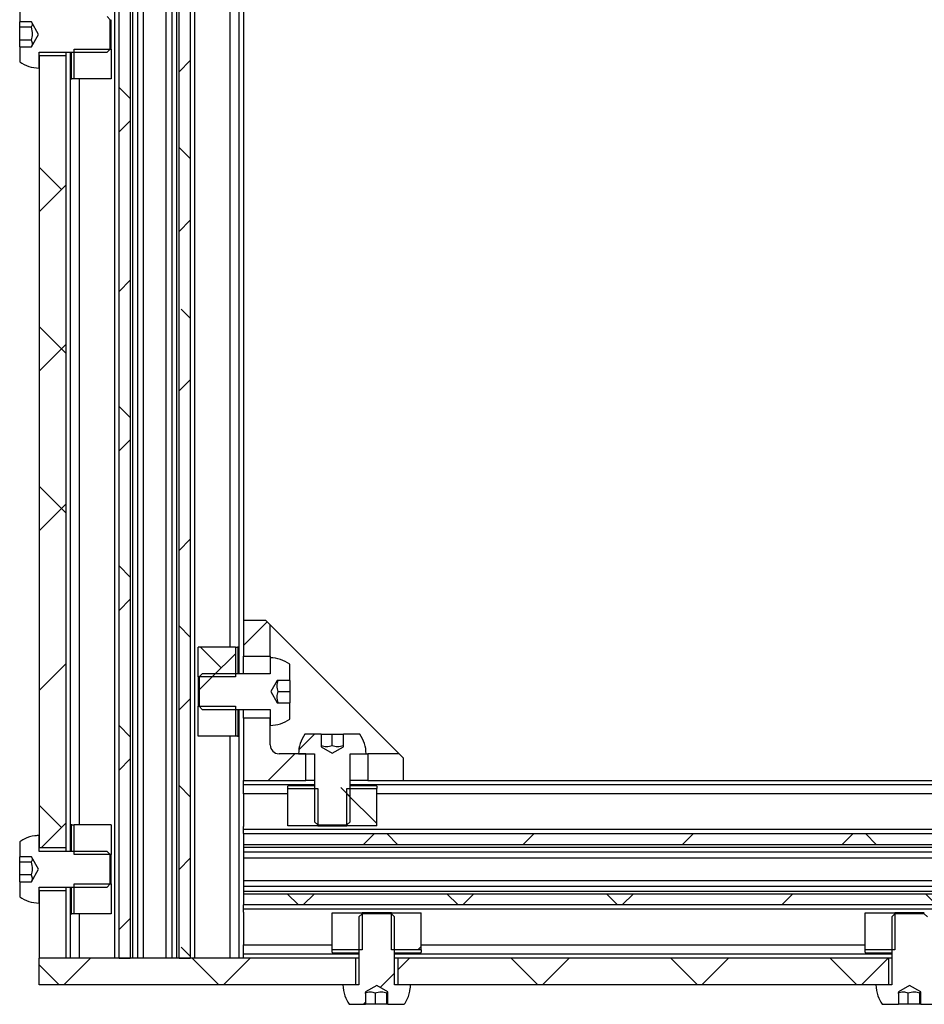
# Model space of a CAD drawing. Header units: millimetres. Extents: x 5 to 592, y 5 to 415.
# Tile 9 of 39: x 68 to 94, y 127 to 155. Entities that reach past the tile are written whole.
import ezdxf

# ---------------------------------------------------------------- set-up
doc = ezdxf.new("R2010")
doc.units = ezdxf.units.MM
doc.layers.add('TRAIT-FINS', color=9, linetype='Continuous')
doc.layers.add('TRAIT-FORT', color=4, linetype='Continuous', lineweight=25)
pattern_1 = [(45, (0, 0), (-13.4704, 13.4704), []), (45, (4.49, 0), (-13.4704, 13.4704), []), (45, (8.98, 0), (-13.4704, 13.4704), []), (45, (13.47, 0), (-13.4704, 13.4704), [])]
pattern_2 = [(45, (0, 0), (-13.4704, 13.4704), []), (45, (4.49, 2e-323), (-13.4704, 13.4704), []), (45, (8.98, 4e-323), (-13.4704, 13.4704), []), (45, (13.47, 6e-323), (-13.4704, 13.4704), [])]

msp = doc.modelspace()

# ---------------------------------------------------------------- hatches: boundary and pattern name
at = {"layer": 'TRAIT-FINS'}
h = msp.add_hatch(dxfattribs=at)
h.set_pattern_fill('ANSI38', color=9, angle=3e-322, style=0)
h.paths.add_polyline_path([(71.5337, 203.7863), (71.2184, 203.7863), (71.2184, 128.7863), (71.5337, 128.7863)], flags=0)
h = msp.add_hatch(dxfattribs=at)
h.set_pattern_fill('ANSI38', color=9, angle=3e-322, style=0)
h.paths.add_polyline_path([(73.224, 203.7863), (72.9087, 203.7863), (72.9087, 128.7863), (73.224, 128.7863)], flags=0)
h = msp.add_hatch(dxfattribs=at)
h.set_pattern_fill('DIN 201 acier et fonte', color=9, style=0, pattern_type=2)
h.set_pattern_definition(pattern_1)
edge = h.paths.add_edge_path(flags=0)
edge.add_line((68.7532, 154.4375), (68.4212, 154.4375))
edge.add_line((68.4212, 154.4375), (68.4212, 154.0117))
edge.add_spline(control_points=[(68.4212, 154.0117), (68.4989, 153.9565), (68.586, 153.9127), (68.6765, 153.8831), (68.7711, 153.8523), (68.8718, 153.8363), (68.9712, 153.8363)], knot_values=[0.0096593, 0.0096593, 0.0096593, 0.0096593, 0.0108167, 0.0108167, 0.0108167, 0.0120228, 0.0120228, 0.0120228, 0.0120228], weights=[1, 1, 1, 1, 1, 1, 1], degree=3, periodic=0)
edge.add_line((68.9712, 153.8363), (68.9712, 154.2863))
edge.add_line((68.9712, 154.2863), (70.8837, 154.2863))
edge.add_line((70.8837, 154.2863), (70.9712, 154.3738))
edge.add_line((70.9712, 154.3738), (70.9712, 155.1988))
edge.add_line((70.9712, 155.1988), (70.8837, 155.2863))
edge.add_line((70.8837, 155.2863), (68.9712, 155.2863))
edge.add_line((68.9712, 155.2863), (68.9712, 155.7363))
edge.add_spline(control_points=[(68.9712, 155.7363), (68.9309, 155.7363), (68.8906, 155.7337), (68.8507, 155.7286), (68.7452, 155.7151), (68.6406, 155.6832), (68.5455, 155.6356), (68.5023, 155.6139), (68.4606, 155.5889), (68.4212, 155.5609)], knot_values=[0, 0, 0, 0, 0.0004832, 0.0004832, 0.0004832, 0.0017749, 0.0017749, 0.0017749, 0.0023597, 0.0023597, 0.0023597, 0.0023597], weights=[1, 1, 1, 1, 1, 1, 1, 1, 1, 1], degree=3, periodic=0)
edge.add_line((68.4212, 155.5609), (68.4212, 155.135))
edge.add_line((68.4212, 155.135), (68.7532, 155.135))
edge.add_line((68.7532, 155.135), (68.9546, 154.7863))
edge.add_line((68.9546, 154.7863), (68.7532, 154.4375))
h = msp.add_hatch(dxfattribs=at)
h.set_pattern_fill('DIN 201 acier et fonte', color=9, style=0, pattern_type=2)
h.set_pattern_definition(pattern_2)
h.paths.add_polyline_path([(69.9505, 154.3738), (69.9505, 153.5363), (70.9962, 153.5363), (70.9962, 154.3738)], flags=0)
h = msp.add_hatch(dxfattribs=at)
h.set_pattern_fill('ANSI38', color=9, style=0)
h.paths.add_polyline_path([(68.9712, 131.8863), (69.7212, 131.8863), (69.7212, 154.1863), (68.9712, 154.1863)], flags=0)
h = msp.add_hatch(dxfattribs=at)
h.set_pattern_fill('ANSI38', color=9, style=0)
h.paths.add_polyline_path([(74.7212, 137.2863), (75.4712, 137.2863), (75.4712, 138.1638), (75.3487, 138.2863), (74.7212, 138.2863)], flags=0)
h = msp.add_hatch(dxfattribs=at)
h.set_pattern_fill('ANSI38', color=9, style=0)
h.paths.add_polyline_path([(74.4919, 136.6988), (74.4919, 137.5363), (73.4462, 137.5363), (73.4462, 136.6988)], flags=0)
h = msp.add_hatch(dxfattribs=at)
h.set_pattern_fill('ANSI38', color=9, style=0)
edge = h.paths.add_edge_path(flags=0)
edge.add_line((75.6683, 136.5988), (76.0212, 136.5988))
edge.add_line((76.0212, 136.5988), (76.0212, 137.0609))
edge.add_arc((75.4712, 136.2863), 0.95, 54.62346, 90)
edge.add_line((75.4712, 137.2363), (75.4712, 136.7863))
edge.add_line((75.4712, 136.7863), (73.5587, 136.7863))
edge.add_line((73.5587, 136.7863), (73.4712, 136.6988))
edge.add_line((73.4712, 136.6988), (73.4712, 135.8738))
edge.add_line((73.4712, 135.8738), (73.5587, 135.7863))
edge.add_line((73.5587, 135.7863), (75.4712, 135.7863))
edge.add_line((75.4712, 135.7863), (75.4712, 135.3363))
edge.add_arc((75.4712, 136.2863), 0.95, 270, 305.37654)
edge.add_line((76.0212, 135.5117), (76.0212, 135.9738))
edge.add_line((76.0212, 135.9738), (75.6683, 135.9738))
edge.add_line((75.6683, 135.9738), (75.4879, 136.2863))
edge.add_line((75.4879, 136.2863), (75.6683, 136.5988))
h = msp.add_hatch(dxfattribs=at)
h.set_pattern_fill('ANSI38', color=9, style=0)
h.paths.add_polyline_path([(74.4919, 135.0363), (74.4919, 135.8738), (73.4462, 135.8738), (73.4462, 135.0363)], flags=0)
h = msp.add_hatch(dxfattribs=at)
h.set_pattern_fill('ANSI38', color=9, style=0)
edge = h.paths.add_edge_path(flags=0)
edge.add_arc((75.7212, 134.7863), 0.25, 180, 270, ccw=False)
edge.add_line((75.4712, 134.7863), (75.4712, 135.5363))
edge.add_line((75.4712, 135.5363), (74.7212, 135.5363))
edge.add_line((74.7212, 135.5363), (74.7212, 133.7863))
edge.add_line((74.7212, 133.7863), (76.4712, 133.7863))
edge.add_line((76.4712, 133.7863), (76.4712, 134.5363))
edge.add_line((76.4712, 134.5363), (75.7212, 134.5363))
h = msp.add_hatch(dxfattribs=at)
h.set_pattern_fill('ANSI38', color=9, style=0)
edge = h.paths.add_edge_path(flags=0)
edge.add_line((76.9087, 134.7334), (76.9087, 135.0863))
edge.add_line((76.9087, 135.0863), (76.4466, 135.0863))
edge.add_arc((77.2212, 134.5363), 0.95, 144.62346, 180)
edge.add_line((76.2712, 134.5363), (76.7212, 134.5363))
edge.add_line((76.7212, 134.5363), (76.7212, 132.6238))
edge.add_line((76.7212, 132.6238), (76.8087, 132.5363))
edge.add_line((76.8087, 132.5363), (77.6337, 132.5363))
edge.add_line((77.6337, 132.5363), (77.7212, 132.6238))
edge.add_line((77.7212, 132.6238), (77.7212, 134.5363))
edge.add_line((77.7212, 134.5363), (78.1712, 134.5363))
edge.add_arc((77.2212, 134.5363), 0.95, 0, 35.37654)
edge.add_line((77.9958, 135.0863), (77.5337, 135.0863))
edge.add_line((77.5337, 135.0863), (77.5337, 134.7334))
edge.add_line((77.5337, 134.7334), (77.2212, 134.5529))
edge.add_line((77.2212, 134.5529), (76.9087, 134.7334))
h = msp.add_hatch(dxfattribs=at)
h.set_pattern_fill('ANSI38', color=9, style=0)
h.paths.add_polyline_path([(79.2212, 133.7863), (79.2212, 134.4138), (79.0987, 134.5363), (78.2212, 134.5363), (78.2212, 133.7863)], flags=0)
h = msp.add_hatch(dxfattribs=at)
h.set_pattern_fill('ANSI38', color=9, style=0)
h.paths.add_polyline_path([(76.8087, 133.557), (75.9712, 133.557), (75.9712, 132.5113), (76.8087, 132.5113)], flags=0)
h = msp.add_hatch(dxfattribs=at)
h.set_pattern_fill('ANSI38', color=9, style=0)
h.paths.add_polyline_path([(78.4712, 133.557), (77.6337, 133.557), (77.6337, 132.5113), (78.4712, 132.5113)], flags=0)
h = msp.add_hatch(dxfattribs=at)
h.set_pattern_fill('DIN 201 acier et fonte', color=9, style=0, pattern_type=2)
h.set_pattern_definition(pattern_2)
h.paths.add_polyline_path([(69.9505, 132.5363), (69.9505, 131.6988), (70.9962, 131.6988), (70.9962, 132.5363)], flags=0)
h = msp.add_hatch(dxfattribs=at)
h.set_pattern_fill('DIN 201 acier et fonte', color=9, style=0, pattern_type=2)
h.set_pattern_definition(pattern_1)
edge = h.paths.add_edge_path(flags=0)
edge.add_line((68.7532, 130.9375), (68.4212, 130.9375))
edge.add_line((68.4212, 130.9375), (68.4212, 130.5117))
edge.add_spline(control_points=[(68.4212, 130.5117), (68.4989, 130.4565), (68.586, 130.4127), (68.6765, 130.3831), (68.7711, 130.3523), (68.8718, 130.3363), (68.9712, 130.3363)], knot_values=[0.0096593, 0.0096593, 0.0096593, 0.0096593, 0.0108167, 0.0108167, 0.0108167, 0.0120228, 0.0120228, 0.0120228, 0.0120228], weights=[1, 1, 1, 1, 1, 1, 1], degree=3, periodic=0)
edge.add_line((68.9712, 130.3363), (68.9712, 130.7863))
edge.add_line((68.9712, 130.7863), (70.8837, 130.7863))
edge.add_line((70.8837, 130.7863), (70.9712, 130.8738))
edge.add_line((70.9712, 130.8738), (70.9712, 131.6988))
edge.add_line((70.9712, 131.6988), (70.8837, 131.7863))
edge.add_line((70.8837, 131.7863), (68.9712, 131.7863))
edge.add_line((68.9712, 131.7863), (68.9712, 132.2363))
edge.add_spline(control_points=[(68.9712, 132.2363), (68.9309, 132.2363), (68.8906, 132.2337), (68.8507, 132.2286), (68.7452, 132.2151), (68.6406, 132.1832), (68.5455, 132.1356), (68.5023, 132.1139), (68.4606, 132.0889), (68.4212, 132.0609)], knot_values=[0, 0, 0, 0, 0.0004832, 0.0004832, 0.0004832, 0.0017749, 0.0017749, 0.0017749, 0.0023597, 0.0023597, 0.0023597, 0.0023597], weights=[1, 1, 1, 1, 1, 1, 1, 1, 1, 1], degree=3, periodic=0)
edge.add_line((68.4212, 132.0609), (68.4212, 131.635))
edge.add_line((68.4212, 131.635), (68.7532, 131.635))
edge.add_line((68.7532, 131.635), (68.9546, 131.2863))
edge.add_line((68.9546, 131.2863), (68.7532, 130.9375))
h = msp.add_hatch(dxfattribs=at)
h.set_pattern_fill('ANSI38', color=9, angle=3e-322, style=0)
h.paths.add_polyline_path([(127.2212, 131.9738), (127.2212, 132.2891), (74.7212, 132.2891), (74.7212, 131.9738)], flags=0)
h = msp.add_hatch(dxfattribs=at)
h.set_pattern_fill('DIN 201 acier et fonte', color=9, style=0, pattern_type=2)
h.set_pattern_definition(pattern_2)
h.paths.add_polyline_path([(69.9505, 130.8738), (69.9505, 130.0363), (70.9962, 130.0363), (70.9962, 130.8738)], flags=0)
h = msp.add_hatch(dxfattribs=at)
h.set_pattern_fill('ANSI38', color=9, style=0)
h.paths.add_polyline_path([(68.9712, 128.7863), (69.7212, 128.7863), (69.7212, 130.6863), (68.9712, 130.6863)], flags=0)
h = msp.add_hatch(dxfattribs=at)
h.set_pattern_fill('ANSI38', color=9, angle=3e-322, style=0)
h.paths.add_polyline_path([(127.2212, 130.2834), (127.2212, 130.5988), (74.7212, 130.5988), (74.7212, 130.2834)], flags=0)
h = msp.add_hatch(dxfattribs=at)
h.set_pattern_fill('DIN 201 acier et fonte', color=9, style=0, pattern_type=2)
h.set_pattern_definition(pattern_2)
h.paths.add_polyline_path([(77.2212, 129.0156), (78.0587, 129.0156), (78.0587, 130.0613), (77.2212, 130.0613)], flags=0)
h = msp.add_hatch(dxfattribs=at)
h.set_pattern_fill('DIN 201 acier et fonte', color=9, style=0, pattern_type=2)
h.set_pattern_definition(pattern_1)
edge = h.paths.add_edge_path(flags=0)
edge.add_line((78.7864, 127.8376), (78.7864, 127.4863))
edge.add_line((78.7864, 127.4863), (79.2458, 127.4863))
edge.add_spline(control_points=[(79.2458, 127.4863), (79.2778, 127.5313), (79.306, 127.5794), (79.3297, 127.6294), (79.3752, 127.7254), (79.4048, 127.8307), (79.416, 127.9364), (79.4195, 127.9696), (79.4212, 128.0029), (79.4212, 128.0363)], knot_values=[0.0095463, 0.0095463, 0.0095463, 0.0095463, 0.0102074, 0.0102074, 0.0102074, 0.0114834, 0.0114834, 0.0114834, 0.0118781, 0.0118781, 0.0118781, 0.0118781], weights=[1, 1, 1, 1, 1, 1, 1, 1, 1, 1], degree=3, periodic=0)
edge.add_line((79.4212, 128.0363), (78.9712, 128.0363))
edge.add_line((78.9712, 128.0363), (78.9712, 129.9488))
edge.add_line((78.9712, 129.9488), (78.8837, 130.0363))
edge.add_line((78.8837, 130.0363), (78.0587, 130.0363))
edge.add_line((78.0587, 130.0363), (77.9712, 129.9488))
edge.add_line((77.9712, 129.9488), (77.9712, 128.0363))
edge.add_line((77.9712, 128.0363), (77.5212, 128.0363))
edge.add_spline(control_points=[(77.5212, 128.0363), (77.5212, 127.9299), (77.5396, 127.8221), (77.5748, 127.7218), (77.604, 127.6384), (77.6454, 127.5583), (77.6966, 127.4863)], knot_values=[0, 0, 0, 0, 0.0012759, 0.0012759, 0.0012759, 0.0023363, 0.0023363, 0.0023363, 0.0023363], weights=[1, 1, 1, 1, 1, 1, 1], degree=3, periodic=0)
edge.add_line((77.6966, 127.4863), (78.156, 127.4863))
edge.add_line((78.156, 127.4863), (78.156, 127.8376))
edge.add_line((78.156, 127.8376), (78.4712, 128.0196))
edge.add_line((78.4712, 128.0196), (78.7864, 127.8376))
h = msp.add_hatch(dxfattribs=at)
h.set_pattern_fill('DIN 201 acier et fonte', color=9, style=0, pattern_type=2)
h.set_pattern_definition(pattern_2)
h.paths.add_polyline_path([(78.8837, 129.0156), (79.7212, 129.0156), (79.7212, 130.0613), (78.8837, 130.0613)], flags=0)
h = msp.add_hatch(dxfattribs=at)
h.set_pattern_fill('DIN 201 acier et fonte', color=9, style=0, pattern_type=2)
h.set_pattern_definition(pattern_2)
h.paths.add_polyline_path([(92.2212, 129.0156), (93.0587, 129.0156), (93.0587, 130.0613), (92.2212, 130.0613)], flags=0)
h = msp.add_hatch(dxfattribs=at)
h.set_pattern_fill('DIN 201 acier et fonte', color=9, style=0, pattern_type=2)
h.set_pattern_definition(pattern_1)
edge = h.paths.add_edge_path(flags=0)
edge.add_line((93.7864, 127.8376), (93.7864, 127.4863))
edge.add_line((93.7864, 127.4863), (94.2458, 127.4863))
edge.add_spline(control_points=[(94.2458, 127.4863), (94.2778, 127.5313), (94.306, 127.5794), (94.3297, 127.6294), (94.3752, 127.7254), (94.4048, 127.8307), (94.416, 127.9364), (94.4195, 127.9696), (94.4212, 128.0029), (94.4212, 128.0363)], knot_values=[0.0095463, 0.0095463, 0.0095463, 0.0095463, 0.0102074, 0.0102074, 0.0102074, 0.0114834, 0.0114834, 0.0114834, 0.0118781, 0.0118781, 0.0118781, 0.0118781], weights=[1, 1, 1, 1, 1, 1, 1, 1, 1, 1], degree=3, periodic=0)
edge.add_line((94.4212, 128.0363), (93.9712, 128.0363))
edge.add_line((93.9712, 128.0363), (93.9712, 129.9488))
edge.add_line((93.9712, 129.9488), (93.8837, 130.0363))
edge.add_line((93.8837, 130.0363), (93.0587, 130.0363))
edge.add_line((93.0587, 130.0363), (92.9712, 129.9488))
edge.add_line((92.9712, 129.9488), (92.9712, 128.0363))
edge.add_line((92.9712, 128.0363), (92.5212, 128.0363))
edge.add_spline(control_points=[(92.5212, 128.0363), (92.5212, 127.9299), (92.5396, 127.8221), (92.5748, 127.7218), (92.604, 127.6384), (92.6454, 127.5583), (92.6966, 127.4863)], knot_values=[0, 0, 0, 0, 0.0012759, 0.0012759, 0.0012759, 0.0023363, 0.0023363, 0.0023363, 0.0023363], weights=[1, 1, 1, 1, 1, 1, 1], degree=3, periodic=0)
edge.add_line((92.6966, 127.4863), (93.156, 127.4863))
edge.add_line((93.156, 127.4863), (93.156, 127.8376))
edge.add_line((93.156, 127.8376), (93.4712, 128.0196))
edge.add_line((93.4712, 128.0196), (93.7864, 127.8376))
h = msp.add_hatch(dxfattribs=at)
h.set_pattern_fill('ANSI38', color=9, angle=3e-322, style=0)
h.paths.add_polyline_path([(68.9712, 128.7863), (68.9712, 128.0363), (77.8712, 128.0363), (77.8712, 128.7863)], flags=0)
h = msp.add_hatch(dxfattribs=at)
h.set_pattern_fill('ANSI38', color=9, angle=3e-322, style=0)
h.paths.add_polyline_path([(79.0712, 128.7863), (79.0712, 128.0363), (92.8712, 128.0363), (92.8712, 128.7863)], flags=0)

# ---------------------------------------------------------------- linework, layer by layer
at = {"layer": 'TRAIT-FORT', "color": 4, "linetype": 'Continuous', "lineweight": 25}
for p, q in [((71.0962, 128.7863), (71.0962, 203.7863)), ((71.2184, 128.7863), (71.2184, 203.7863)), ((71.5337, 203.7863), (71.5337, 128.7863)), ((71.6099, 128.7863), (71.6099, 203.7863)), ((71.7427, 128.7863), (71.7427, 203.7863)), ((71.9067, 128.7863), (71.9067, 203.7863)), ((72.5358, 203.7863), (72.5358, 128.7863)), ((72.6997, 203.7863), (72.6997, 128.7863)), ((72.8325, 203.7863), (72.8325, 128.7863)), ((72.9087, 128.7863), (72.9087, 203.7863)), ((73.224, 203.7863), (73.224, 128.7863)), ((73.3462, 203.7863), (73.3462, 128.7863)), ((74.5962, 136.7863), (74.5962, 195.7863)), ((74.3462, 137.5363), (74.3462, 195.0363)), ((74.7212, 194.2863), (74.7212, 138.2863)), ((68.4212, 155.5609), (68.4212, 155.135)), ((70.9712, 155.1988), (70.8837, 155.2863)), ((70.9712, 154.3738), (70.9712, 155.1988)), ((70.9962, 154.3738), (70.9962, 155.1988)), ((68.7532, 155.135), (68.4212, 155.135)), ((68.4212, 154.9861), (68.4212, 155.135)), ((68.7462, 154.9861), (68.4212, 154.9861)), ((68.4212, 154.626), (68.4212, 154.9861)), ((68.9546, 154.7863), (68.7532, 155.135)), ((68.7532, 154.4375), (68.9546, 154.7863)), ((68.7462, 154.626), (68.4212, 154.626)), ((68.4212, 154.4375), (68.4212, 154.626)), ((68.4212, 154.4375), (68.4212, 154.0117)), ((68.4212, 154.4375), (68.7532, 154.4375)), ((69.9505, 154.3738), (70.9962, 154.3738)), ((69.9505, 153.5363), (69.9505, 154.3738)), ((70.8837, 154.2863), (70.9712, 154.3738)), ((70.9962, 154.3738), (70.9962, 153.5363)), ((68.9712, 154.2863), (70.8837, 154.2863)), ((68.9712, 153.8363), (68.9712, 154.2863)), ((68.9712, 154.1863), (69.7212, 154.1863)), ((68.9712, 154.1863), (68.9712, 131.8863)), ((69.7212, 154.2863), (69.7212, 154.1863)), ((69.7212, 154.1863), (69.7212, 131.8863)), ((69.8462, 154.2863), (69.8462, 131.7863)), ((69.8712, 154.2863), (69.8712, 153.5363)), ((69.8712, 153.5363), (69.8859, 153.5363)), ((69.9359, 153.5363), (69.8859, 153.5363)), ((69.9505, 153.5363), (69.9359, 153.5363)), ((70.9962, 153.5363), (69.9505, 153.5363)), ((70.0962, 153.5363), (70.0962, 132.5363)), ((74.7212, 138.2863), (74.7212, 137.2863)), ((75.3487, 138.2863), (74.7212, 138.2863)), ((75.4712, 138.1638), (75.3487, 138.2863)), ((75.4712, 137.2863), (75.4712, 138.1638)), ((75.4712, 138.1638), (79.0987, 134.5363)), ((74.4919, 137.5363), (73.4462, 137.5363)), ((73.4462, 136.6988), (73.4462, 137.5363)), ((74.4919, 137.5363), (74.4919, 136.6988)), ((74.4919, 137.5363), (74.5066, 137.5363)), ((74.5066, 137.5363), (74.5566, 137.5363)), ((74.5712, 137.5363), (74.5566, 137.5363)), ((74.5712, 136.7863), (74.5712, 137.5363)), ((74.7212, 137.2863), (75.4712, 137.2863)), ((74.7212, 137.0363), (74.7212, 137.2863)), ((75.4712, 137.2863), (75.4712, 137.2363)), ((75.4712, 137.2363), (75.4712, 136.7863)), ((74.7212, 136.7863), (74.7212, 137.0363)), ((76.0212, 136.5988), (76.0212, 137.0609)), ((74.4919, 136.6988), (73.4462, 136.6988)), ((73.4462, 136.6988), (73.4462, 135.8738)), ((73.5587, 136.7863), (73.4712, 136.6988)), ((73.4712, 136.6988), (73.4712, 135.8738)), ((75.4712, 136.7863), (73.5587, 136.7863)), ((75.6683, 136.5988), (75.4879, 136.2863)), ((76.0212, 136.5988), (75.6683, 136.5988)), ((76.0212, 136.5988), (76.0212, 136.2863)), ((75.4879, 136.2863), (75.6683, 135.9738)), ((75.6962, 136.2863), (76.0212, 136.2863)), ((76.0212, 136.2863), (76.0212, 135.9738)), ((73.4462, 135.8738), (74.4919, 135.8738)), ((73.4462, 135.0363), (73.4462, 135.8738)), ((73.4712, 135.8738), (73.5587, 135.7863)), ((74.4919, 135.8738), (74.4919, 135.0363)), ((75.6683, 135.9738), (76.0212, 135.9738)), ((76.0212, 135.5117), (76.0212, 135.9738)), ((73.5587, 135.7863), (75.4712, 135.7863)), ((74.5712, 135.0363), (74.5712, 135.7863)), ((74.5962, 128.7863), (74.5962, 135.7863)), ((74.7212, 135.5363), (74.7212, 135.7863)), ((75.4712, 135.5363), (74.7212, 135.5363)), ((74.7212, 135.5363), (74.7212, 133.7863)), ((75.4712, 135.7863), (75.4712, 135.3363)), ((75.4712, 134.7863), (75.4712, 135.5363)), ((74.4919, 135.0363), (73.4462, 135.0363)), ((74.3462, 128.7863), (74.3462, 135.0363)), ((74.5066, 135.0363), (74.4919, 135.0363)), ((74.5566, 135.0363), (74.5066, 135.0363)), ((74.5566, 135.0363), (74.5712, 135.0363)), ((76.9087, 135.0863), (76.4466, 135.0863)), ((76.9087, 135.0863), (76.9087, 134.7334)), ((76.9087, 135.0863), (77.2212, 135.0863)), ((77.2212, 134.7613), (77.2212, 135.0863)), ((77.2212, 135.0863), (77.5337, 135.0863)), ((77.5337, 134.7334), (77.5337, 135.0863)), ((77.9958, 135.0863), (77.5337, 135.0863)), ((76.9087, 134.7334), (77.2212, 134.5529)), ((77.2212, 134.5529), (77.5337, 134.7334)), ((76.4712, 134.5363), (75.7212, 134.5363)), ((76.2712, 134.5363), (76.7212, 134.5363)), ((76.4712, 133.7863), (76.4712, 134.5363)), ((76.7212, 134.5363), (76.7212, 132.6238)), ((77.7212, 134.5363), (78.1712, 134.5363)), ((77.7212, 132.6238), (77.7212, 134.5363)), ((78.1712, 134.5363), (78.2212, 134.5363)), ((78.2212, 134.5363), (78.2212, 133.7863)), ((79.0987, 134.5363), (78.2212, 134.5363)), ((79.2212, 134.4138), (79.0987, 134.5363)), ((79.2212, 133.7863), (79.2212, 134.4138)), ((74.7212, 133.7863), (76.4712, 133.7863)), ((74.7212, 133.7363), (74.7212, 133.7863)), ((74.7212, 133.7113), (74.7212, 133.7363)), ((74.7212, 133.6613), (74.7212, 133.7113)), ((76.7212, 133.6613), (74.7212, 133.6613)), ((74.7212, 133.6113), (74.7212, 133.6613)), ((74.7212, 133.5363), (74.7212, 133.6113)), ((76.7212, 133.6363), (75.9712, 133.6363)), ((75.9712, 133.6363), (75.9712, 133.6216)), ((75.9712, 133.5716), (75.9712, 133.6216)), ((76.7212, 133.7863), (76.4712, 133.7863)), ((77.9712, 133.7863), (77.7212, 133.7863)), ((124.2212, 133.6613), (77.7212, 133.6613)), ((78.4712, 133.6363), (77.7212, 133.6363)), ((78.2212, 133.7863), (77.9712, 133.7863)), ((78.2212, 133.7863), (79.2212, 133.7863)), ((78.4712, 133.6216), (78.4712, 133.6363)), ((78.4712, 133.6216), (78.4712, 133.5716)), ((79.2212, 133.7863), (122.7212, 133.7863)), ((74.7212, 133.4113), (74.7212, 133.5363)), ((75.9712, 133.4113), (74.7212, 133.4113)), ((74.7212, 133.4113), (74.7212, 132.4889)), ((75.9712, 133.557), (75.9712, 133.5716)), ((75.9712, 133.557), (76.8087, 133.557)), ((75.9712, 132.5113), (75.9712, 133.557)), ((76.8087, 133.557), (76.8087, 132.5113)), ((77.6337, 132.5113), (77.6337, 133.557)), ((77.6337, 133.557), (78.4712, 133.557)), ((78.4712, 133.5716), (78.4712, 133.557)), ((78.4712, 132.5113), (78.4712, 133.557)), ((123.4712, 133.4113), (78.4712, 133.4113)), ((69.8712, 132.5363), (69.8712, 131.7863)), ((69.8859, 132.5363), (69.8712, 132.5363)), ((69.8859, 132.5363), (69.9359, 132.5363)), ((69.9359, 132.5363), (69.9505, 132.5363)), ((69.9505, 131.6988), (69.9505, 132.5363)), ((70.9962, 132.5363), (69.9505, 132.5363)), ((70.9962, 132.5363), (70.9962, 131.6988)), ((74.7212, 132.4479), (74.7212, 132.4889)), ((76.8087, 132.5113), (75.9712, 132.5113)), ((76.7212, 132.6238), (76.8087, 132.5363)), ((76.8087, 132.5363), (77.6337, 132.5363)), ((76.8087, 132.5113), (77.6337, 132.5113)), ((77.6337, 132.5363), (77.7212, 132.6238)), ((78.4712, 132.5113), (77.6337, 132.5113)), ((68.9712, 131.7863), (68.9712, 132.2363)), ((74.7212, 132.4113), (74.7212, 132.4479)), ((74.7212, 132.4113), (127.2212, 132.4113)), ((74.7212, 132.4046), (74.7212, 132.4113)), ((74.7212, 132.2958), (74.7212, 132.4046)), ((74.7212, 132.2891), (74.7212, 132.2958)), ((74.7212, 132.2891), (127.2212, 132.2891)), ((74.7212, 132.2891), (74.7212, 131.9738)), ((68.4212, 132.0609), (68.4212, 131.635)), ((127.2212, 131.9738), (74.7212, 131.9738)), ((74.7212, 131.9738), (74.7212, 131.8976)), ((68.7532, 131.635), (68.4212, 131.635)), ((68.4212, 131.4861), (68.4212, 131.635)), ((68.9546, 131.2863), (68.7532, 131.635)), ((69.7212, 131.8863), (68.9712, 131.8863)), ((70.8837, 131.7863), (68.9712, 131.7863)), ((69.7212, 131.8863), (69.7212, 131.7863)), ((70.9962, 131.6988), (69.9505, 131.6988)), ((70.9712, 131.6988), (70.8837, 131.7863)), ((70.9712, 130.8738), (70.9712, 131.6988)), ((70.9962, 130.8738), (70.9962, 131.6988)), ((127.2212, 131.8976), (74.7212, 131.8976)), ((74.7212, 131.8976), (74.7212, 131.7637)), ((127.2212, 131.7637), (74.7212, 131.7637)), ((74.7212, 131.7637), (74.7212, 131.6008)), ((68.7462, 131.4861), (68.4212, 131.4861)), ((68.4212, 131.126), (68.4212, 131.4861)), ((127.2212, 131.6008), (74.7212, 131.6008)), ((74.7212, 131.6008), (74.7212, 130.9717)), ((68.7462, 131.126), (68.4212, 131.126)), ((68.4212, 130.9375), (68.4212, 131.126)), ((68.7532, 130.9375), (68.9546, 131.2863)), ((68.4212, 130.9375), (68.4212, 130.5117)), ((68.4212, 130.9375), (68.7532, 130.9375)), ((69.9505, 130.8738), (70.9962, 130.8738)), ((69.9505, 130.0363), (69.9505, 130.8738)), ((70.8837, 130.7863), (70.9712, 130.8738)), ((70.9962, 130.8738), (70.9962, 130.0363)), ((74.7212, 130.9717), (127.2212, 130.9717)), ((74.7212, 130.9717), (74.7212, 130.8088)), ((74.7212, 130.8088), (127.2212, 130.8088)), ((74.7212, 130.8088), (74.7212, 130.6749)), ((68.9712, 130.7863), (70.8837, 130.7863)), ((68.9712, 130.3363), (68.9712, 130.7863)), ((68.9712, 130.6863), (69.7212, 130.6863)), ((68.9712, 130.6863), (68.9712, 128.7863)), ((69.7212, 130.7863), (69.7212, 130.6863)), ((69.7212, 130.6863), (69.7212, 128.7863)), ((69.8462, 130.7863), (69.8462, 128.7863)), ((69.8712, 130.7863), (69.8712, 130.0363)), ((74.7212, 130.6749), (127.2212, 130.6749)), ((74.7212, 130.6749), (74.7212, 130.5988)), ((74.7212, 130.5988), (127.2212, 130.5988)), ((74.7212, 130.5988), (74.7212, 130.2834)), ((127.2212, 130.2834), (74.7212, 130.2834)), ((74.7212, 130.2767), (74.7212, 130.2834)), ((74.7212, 130.168), (74.7212, 130.2767)), ((69.8712, 130.0363), (69.8859, 130.0363)), ((69.9359, 130.0363), (69.8859, 130.0363)), ((69.9505, 130.0363), (69.9359, 130.0363)), ((70.9962, 130.0363), (69.9505, 130.0363)), ((70.0962, 130.0363), (70.0962, 128.7863)), ((74.7212, 130.1613), (74.7212, 130.168)), ((127.2212, 130.1613), (74.7212, 130.1613)), ((74.7212, 130.1247), (74.7212, 130.1613)), ((74.7212, 130.0836), (74.7212, 130.1247)), ((74.7212, 130.0836), (74.7212, 129.1613)), ((77.2212, 129.0156), (77.2212, 130.0613)), ((77.2212, 130.0613), (78.0587, 130.0613)), ((78.0587, 130.0363), (77.9712, 129.9488)), ((78.0587, 130.0613), (78.0587, 129.0156)), ((78.8837, 130.0613), (78.0587, 130.0613)), ((78.8837, 130.0363), (78.0587, 130.0363)), ((78.8837, 129.0156), (78.8837, 130.0613)), ((78.8837, 130.0613), (79.7212, 130.0613)), ((78.9712, 129.9488), (78.8837, 130.0363)), ((79.7212, 129.0156), (79.7212, 130.0613)), ((92.2212, 129.0156), (92.2212, 130.0613)), ((92.2212, 130.0613), (93.0587, 130.0613)), ((93.0587, 130.0363), (92.9712, 129.9488)), ((93.0587, 130.0613), (93.0587, 129.0156)), ((93.8837, 130.0613), (93.0587, 130.0613)), ((93.8837, 130.0363), (93.0587, 130.0363)), ((93.9712, 129.9488), (93.8837, 130.0363)), ((77.9712, 129.9488), (77.9712, 128.0363)), ((78.9712, 128.0363), (78.9712, 129.9488)), ((92.9712, 129.9488), (92.9712, 128.0363)), ((74.7212, 129.1613), (77.2212, 129.1613)), ((74.7212, 129.0363), (74.7212, 129.1613)), ((79.7212, 129.1613), (92.2212, 129.1613)), ((74.7212, 128.9613), (74.7212, 129.0363)), ((74.7212, 128.9113), (74.7212, 128.9613)), ((74.7212, 128.9113), (77.9712, 128.9113)), ((74.7212, 128.8613), (74.7212, 128.9113)), ((78.0587, 129.0156), (77.2212, 129.0156)), ((77.2212, 129.0009), (77.2212, 129.0156)), ((77.2212, 128.9509), (77.2212, 129.0009)), ((77.2212, 128.9509), (77.2212, 128.9363)), ((77.2212, 128.9363), (77.9712, 128.9363)), ((79.7212, 129.0156), (78.8837, 129.0156)), ((78.9712, 128.9363), (79.7212, 128.9363)), ((78.9712, 128.9113), (92.9712, 128.9113)), ((79.7212, 129.0156), (79.7212, 129.0009)), ((79.7212, 129.0009), (79.7212, 128.9509)), ((79.7212, 128.9363), (79.7212, 128.9509)), ((93.0587, 129.0156), (92.2212, 129.0156)), ((92.2212, 129.0009), (92.2212, 129.0156)), ((92.2212, 128.9509), (92.2212, 129.0009)), ((92.2212, 128.9509), (92.2212, 128.9363)), ((92.2212, 128.9363), (92.9712, 128.9363)), ((68.9712, 128.0363), (68.9712, 128.7863)), ((77.8712, 128.7863), (68.9712, 128.7863)), ((69.7212, 128.7863), (68.9712, 128.7863)), ((71.2184, 128.7863), (71.5337, 128.7863)), ((72.9087, 128.7863), (73.224, 128.7863)), ((74.7212, 128.8363), (74.7212, 128.8613)), ((74.7212, 128.7863), (74.7212, 128.8363)), ((77.8712, 128.7863), (77.8712, 128.0363)), ((77.9712, 128.7863), (77.8712, 128.7863)), ((79.0712, 128.7863), (78.9712, 128.7863)), ((79.0712, 128.0363), (79.0712, 128.7863)), ((92.8712, 128.7863), (79.0712, 128.7863)), ((92.8712, 128.7863), (92.8712, 128.0363)), ((92.9712, 128.7863), (92.8712, 128.7863)), ((77.8712, 128.0363), (68.9712, 128.0363)), ((77.9712, 128.0363), (77.5212, 128.0363)), ((79.4212, 128.0363), (78.9712, 128.0363)), ((92.8712, 128.0363), (79.0712, 128.0363)), ((92.9712, 128.0363), (92.5212, 128.0363)), ((78.4712, 128.0196), (78.156, 127.8376)), ((78.156, 127.8376), (78.156, 127.4863)), ((78.4243, 127.8113), (78.4243, 127.4863)), ((78.7864, 127.8376), (78.4712, 128.0196)), ((78.7576, 127.4863), (78.7576, 127.8113)), ((78.7864, 127.4863), (78.7864, 127.8376)), ((93.4712, 128.0196), (93.156, 127.8376)), ((93.156, 127.8376), (93.156, 127.4863)), ((93.4243, 127.8113), (93.4243, 127.4863)), ((93.7864, 127.8376), (93.4712, 128.0196)), ((93.7576, 127.4863), (93.7576, 127.8113)), ((93.7864, 127.4863), (93.7864, 127.8376)), ((77.6966, 127.4863), (78.156, 127.4863)), ((78.4243, 127.4863), (78.156, 127.4863)), ((78.7576, 127.4863), (78.4243, 127.4863)), ((78.7864, 127.4863), (78.7576, 127.4863)), ((78.7864, 127.4863), (79.2458, 127.4863)), ((92.6966, 127.4863), (93.156, 127.4863)), ((93.4243, 127.4863), (93.156, 127.4863)), ((93.7576, 127.4863), (93.4243, 127.4863)), ((93.7864, 127.4863), (93.7576, 127.4863)), ((93.7864, 127.4863), (94.2458, 127.4863))]:
    msp.add_line(p, q, dxfattribs=at)
for centre, radius, start, end in [((75.4712, 136.2863), 0.95, 54.62346, 90), ((75.4712, 136.2863), 0.95, 270, 305.37654), ((77.2212, 134.5363), 0.95, 144.62346, 180), ((77.2212, 134.5363), 0.95, 0, 35.37654), ((75.7212, 134.7863), 0.25, 180, 270)]:
    msp.add_arc(centre, radius, start, end, dxfattribs=at)
for points, knots in [([(68.7532, 155.135), (68.7641, 155.1102), (68.7861, 155.0603), (68.7595, 155.0109), (68.7462, 154.9861)], [0, 0, 0, 0, 0.4987233, 1, 1, 1, 1]), ([(68.7462, 154.9861), (68.7608, 154.9218), (68.788, 154.8015), (68.7595, 154.6817), (68.7462, 154.626)], [0, 0, 0, 0, 0.5347467, 1, 1, 1, 1]), ([(68.7462, 154.626), (68.7608, 154.5903), (68.788, 154.5235), (68.7595, 154.4571), (68.7462, 154.4261)], [0, 0, 0, 0, 0.53474673, 1, 1, 1, 1]), ([(68.4212, 154.0117), (68.5041, 153.962), (68.6736, 153.8605), (68.8706, 153.8445), (68.9712, 153.8363)], [0, 0, 0, 0, 0.4892873, 1, 1, 1, 1]), ([(75.6962, 136.2863), (75.6816, 136.3421), (75.6544, 136.4465), (75.6829, 136.5504), (75.6962, 136.5988)], [0, 0, 0, 0, 0.5347467, 1, 1, 1, 1]), ([(75.6962, 135.9738), (75.6816, 136.0296), (75.6544, 136.134), (75.6829, 136.2379), (75.6962, 136.2863)], [0, 0, 0, 0, 0.5347467, 1, 1, 1, 1]), ([(77.2212, 134.7613), (77.1654, 134.7467), (77.061, 134.7194), (76.9571, 134.748), (76.9087, 134.7613)], [0, 0, 0, 0, 0.5347467, 1, 1, 1, 1]), ([(77.5337, 134.7613), (77.4779, 134.7467), (77.3735, 134.7194), (77.2696, 134.748), (77.2212, 134.7613)], [0, 0, 0, 0, 0.5347467, 1, 1, 1, 1]), ([(68.9712, 132.2363), (68.931, 132.2347), (68.7845, 132.2288), (68.5922, 132.1705), (68.4619, 132.087), (68.4212, 132.0609)], [0, 0, 0, 0, 0.2065749, 0.7520081, 1, 1, 1, 1]), ([(68.7532, 131.635), (68.7641, 131.6102), (68.7861, 131.5603), (68.7595, 131.5109), (68.7462, 131.4861)], [0, 0, 0, 0, 0.4987233, 1, 1, 1, 1]), ([(68.7462, 131.4861), (68.7608, 131.4218), (68.788, 131.3015), (68.7595, 131.1817), (68.7462, 131.126)], [0, 0, 0, 0, 0.5347467, 1, 1, 1, 1]), ([(68.7462, 131.126), (68.7608, 131.0903), (68.788, 131.0235), (68.7595, 130.9571), (68.7462, 130.9261)], [0, 0, 0, 0, 0.5347467, 1, 1, 1, 1]), ([(68.4212, 130.5117), (68.5041, 130.462), (68.6736, 130.3605), (68.8706, 130.3445), (68.9712, 130.3363)], [0, 0, 0, 0, 0.4892873, 1, 1, 1, 1]), ([(77.5212, 128.0363), (77.5306, 127.9286), (77.5478, 127.7315), (77.6502, 127.5628), (77.6966, 127.4863)], [0, 0, 0, 0, 0.5460363, 1, 1, 1, 1]), ([(79.2458, 127.4863), (79.2754, 127.533), (79.3619, 127.6697), (79.4154, 127.8635), (79.4201, 128.003), (79.4212, 128.0363)], [0, 0, 0, 0, 0.2835986, 0.8290642, 1, 1, 1, 1]), ([(92.5212, 128.0363), (92.5306, 127.9286), (92.5478, 127.7315), (92.6502, 127.5628), (92.6966, 127.4863)], [0, 0, 0, 0, 0.5460363, 1, 1, 1, 1]), ([(78.1379, 127.8113), (78.1891, 127.8258), (78.2848, 127.8531), (78.38, 127.8245), (78.4243, 127.8113)], [0, 0, 0, 0, 0.5347467, 1, 1, 1, 1]), ([(78.4243, 127.8113), (78.4838, 127.8258), (78.5952, 127.8531), (78.706, 127.8245), (78.7576, 127.8113)], [0, 0, 0, 0, 0.53474673, 1, 1, 1, 1]), ([(78.7576, 127.8113), (78.7659, 127.826), (78.7755, 127.8428), (78.7852, 127.8382), (78.7864, 127.8376)], [0, 0, 0, 0, 0.8737391, 1, 1, 1, 1]), ([(93.1379, 127.8113), (93.1891, 127.8258), (93.2848, 127.8531), (93.38, 127.8245), (93.4243, 127.8113)], [0, 0, 0, 0, 0.5347467, 1, 1, 1, 1]), ([(93.4243, 127.8113), (93.4838, 127.8258), (93.5952, 127.8531), (93.706, 127.8245), (93.7576, 127.8113)], [0, 0, 0, 0, 0.53474673, 1, 1, 1, 1]), ([(93.7576, 127.8113), (93.7659, 127.826), (93.7755, 127.8428), (93.7852, 127.8382), (93.7864, 127.8376)], [0, 0, 0, 0, 0.8737391, 1, 1, 1, 1])]:
    msp.add_open_spline(points, degree=3, knots=knots, dxfattribs=at)

doc.saveas('drawing.dxf')
